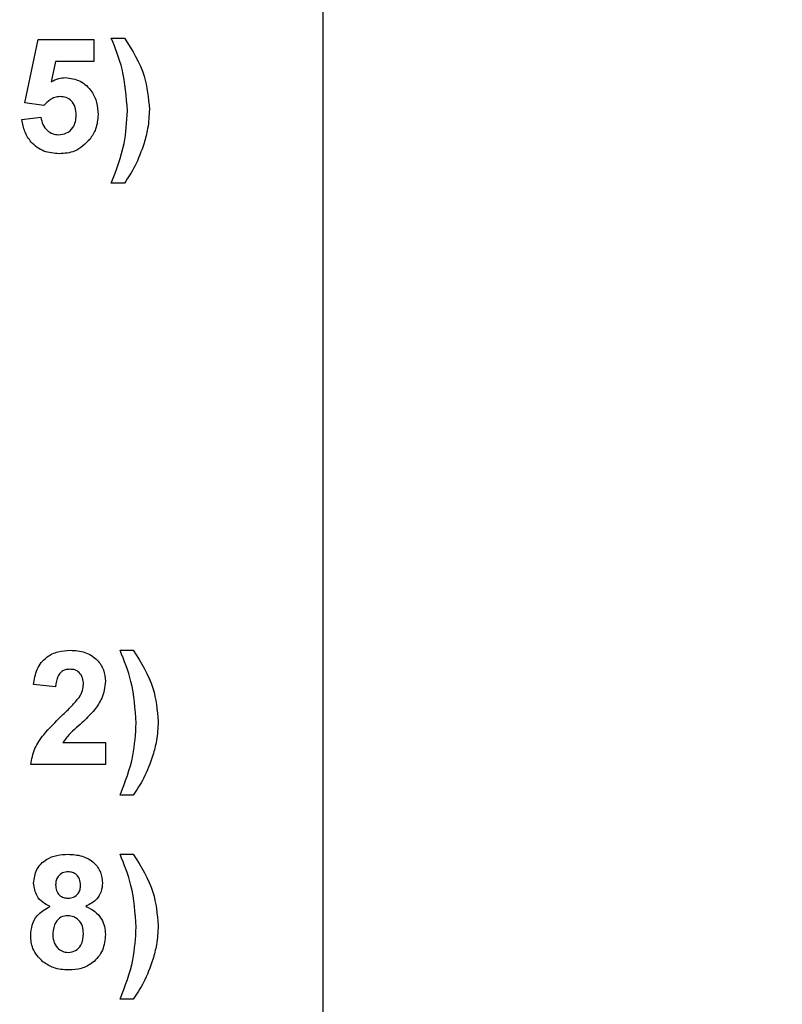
# Model space of a CAD drawing. Header units: inches. Extents: x 0.3 to 33.8, y 0.2 to 21.7.
# Tile 155 of 209: x 26.833 to 27.02, y 9.435 to 9.676. Entities that reach past the tile are written whole.
import ezdxf

# ---------------------------------------------------------------- set-up
doc = ezdxf.new("R2010")
doc.units = ezdxf.units.IN
doc.header["$MEASUREMENT"] = 0
doc.layers.add('BORDERS', color=7, linetype='Continuous')
doc.styles.add('SLDTEXTSTYLE0', font='TXT', dxfattribs={"width": 0.75})
doc.dimstyles.new('SLDDIMSTYLE0', dxfattribs={"dimtxt": 0.137795, "dimasz": 0.14, "dimexe": 0, "dimexo": 0.0625, "dimgap": 0.034449, "dimtad": 1, "dimdec": 3, "dimlfac": 5, "dimrnd": 1e-09, "dimzin": 12, "dimdsep": 46, "dimtxsty": 'SLDTEXTSTYLE0', "dimblk1": 'CLOSED', "dimblk2": 'CLOSED', "dimsah": 1, "dimcen": 0.09, "dimadec": 0, "dimazin": 3, "dimtfac": 1, "dimtdec": 3, "dimtofl": 0, "dimtmove": 0, "dimatfit": 3, "dimldrblk": 'CLOSED', "dimfxl": 0, "dimfrac": 2, "dimtolj": 1, "dimtzin": 12, "dimarcsym": 0})

# ---------------------------------------------------------------- blocks, each defined once
blk = doc.blocks.new('_Closed')
at = {"color": 0, "linetype": 'ByBlock', "lineweight": -2}
for p, q in [((-1, 0.166667), (0, 0)), ((-1, 0.166667), (-1, -0.166667)), ((0, 0), (-1, -0.166667)), ((0, 0), (-1, 0))]:
    blk.add_line(p, q, dxfattribs=at)
blk = doc.blocks.new('_D_14')
at = {"layer": 'BORDERS'}
for p, q in [((24.14414, 12.30188), (24.10215, 12.30188)), ((24.10215, 12.30188), (24.10215, 12.08313)), ((24.5514, 12.30188), (24.59338, 12.30188)), ((24.59338, 12.30188), (24.59338, 12.08313)), ((24.10215, 12.08313), (24.14414, 12.08313)), ((24.59338, 12.08313), (24.5514, 12.08313)), ((18.46353, 9.64151), (18.46353, 11.91633)), ((27.31498, 9.55759), (27.31498, 11.91633)), ((18.46353, 11.87696), (27.31498, 11.87696))]:
    blk.add_line(p, q, dxfattribs=at)
at = {"layer": 'BORDERS', "xscale": 0.14, "yscale": 0.14}
for p, rotation in [((18.46353, 11.87696, -0.1545), 180), ((27.31498, 11.87696, -0.1545), 360)]:
    blk.add_blockref('_Closed', p, dxfattribs=dict(at, rotation=rotation))
at = {"layer": 'BORDERS', "char_height": 0.137795, "attachment_point": 1, "style": 'SLDTEXTSTYLE0'}
for s, insert in [('1124', (24.14414, 12.26076)), ('44.257', (24.06777, 12.05459))]:
    blk.add_mtext(s, dxfattribs=dict(at, insert=insert))

msp = doc.modelspace()

# ---------------------------------------------------------------- linework, layer by layer
at = {"color": 7, "linetype": 'Continuous', "lineweight": 25}
for p, q in [((26.90748, 9.30896), (26.90748, 9.75896)), ((26.83445, 9.65611), (26.83768, 9.67161)), ((26.83768, 9.67161), (26.85132, 9.67161)), ((26.85132, 9.67161), (26.85132, 9.66622)), ((26.85563, 9.67196), (26.85886, 9.67196)), ((26.84199, 9.66622), (26.84089, 9.66122)), ((26.85132, 9.66622), (26.84199, 9.66622)), ((26.83914, 9.65545), (26.83445, 9.65611)), ((26.83373, 9.65197), (26.83839, 9.65258)), ((26.85886, 9.63643), (26.85563, 9.63643)), ((26.85778, 9.52196), (26.86101, 9.52196)), ((26.84198, 9.51299), (26.8366, 9.51352)), ((26.84378, 9.49935), (26.85419, 9.49935)), ((26.85419, 9.49935), (26.85419, 9.49396)), ((26.85419, 9.49396), (26.83588, 9.49396)), ((26.86101, 9.48643), (26.85778, 9.48643)), ((26.85778, 9.47196), (26.86101, 9.47196)), ((26.86101, 9.43643), (26.85778, 9.43643))]:
    msp.add_line(p, q, dxfattribs=at)
for points, knots in [([(26.85957, 9.65411), (26.85933, 9.65755), (26.8589, 9.66371), (26.85663, 9.66944), (26.85563, 9.67196)], [0, 0, 0, 0, 0.559419, 1, 1, 1, 1]), ([(26.85886, 9.67196), (26.86075, 9.66895), (26.86414, 9.66357), (26.86471, 9.65727), (26.86496, 9.65449)], [0, 0, 0, 0, 0.559983, 1, 1, 1, 1]), ([(26.84089, 9.66122), (26.8415, 9.66155), (26.84258, 9.66214), (26.84381, 9.66223), (26.84435, 9.66227)], [0, 0, 0, 0, 0.5598879, 1, 1, 1, 1]), ([(26.84435, 9.66227), (26.84562, 9.6621), (26.84816, 9.66175), (26.85081, 9.65917), (26.85221, 9.65619), (26.85233, 9.6542), (26.85239, 9.6532)], [0, 0, 0, 0, 0.279008, 0.558651, 0.779071, 1, 1, 1, 1]), ([(26.84307, 9.65761), (26.84263, 9.65757), (26.84177, 9.65749), (26.84036, 9.65677), (26.8396, 9.65595), (26.83914, 9.65545)], [0, 0, 0, 0, 0.279983, 0.560093, 1, 1, 1, 1]), ([(26.84701, 9.65308), (26.84698, 9.65372), (26.84692, 9.65499), (26.846, 9.65659), (26.84457, 9.65749), (26.84357, 9.65757), (26.84307, 9.65761)], [0, 0, 0, 0, 0.2808798, 0.5594232, 0.7794649, 1, 1, 1, 1]), ([(26.85239, 9.6532), (26.85229, 9.65198), (26.85211, 9.64982), (26.85093, 9.64801), (26.85041, 9.64721)], [0, 0, 0, 0, 0.5594967, 1, 1, 1, 1]), ([(26.85563, 9.63643), (26.85686, 9.63962), (26.85907, 9.64533), (26.85942, 9.65142), (26.85957, 9.65411)], [0, 0, 0, 0, 0.559846, 1, 1, 1, 1]), ([(26.86496, 9.65449), (26.86488, 9.65292), (26.86473, 9.65011), (26.864, 9.6474), (26.86367, 9.64621)], [0, 0, 0, 0, 0.559807, 1, 1, 1, 1]), ([(26.84289, 9.64361), (26.8416, 9.64371), (26.83903, 9.64393), (26.83603, 9.64614), (26.83429, 9.64899), (26.83391, 9.65098), (26.83373, 9.65197)], [0, 0, 0, 0, 0.279949, 0.559016, 0.779323, 1, 1, 1, 1]), ([(26.83839, 9.65258), (26.83851, 9.65197), (26.83875, 9.65074), (26.83983, 9.64933), (26.8412, 9.64843), (26.84218, 9.64832), (26.84267, 9.64827)], [0, 0, 0, 0, 0.280333, 0.559948, 0.780025, 1, 1, 1, 1]), ([(26.84267, 9.64827), (26.84335, 9.64835), (26.84472, 9.64851), (26.84625, 9.64981), (26.84693, 9.65147), (26.84698, 9.65254), (26.84701, 9.65308)], [0, 0, 0, 0, 0.279579, 0.558657, 0.778915, 1, 1, 1, 1]), ([(26.85041, 9.64721), (26.84924, 9.64603), (26.84713, 9.64392), (26.84419, 9.6437), (26.84289, 9.64361)], [0, 0, 0, 0, 0.558335, 1, 1, 1, 1]), ([(26.86367, 9.64621), (26.86298, 9.64428), (26.86175, 9.64083), (26.85974, 9.63777), (26.85886, 9.63643)], [0, 0, 0, 0, 0.559781, 1, 1, 1, 1]), ([(26.8366, 9.51352), (26.83679, 9.5148), (26.83717, 9.51736), (26.83949, 9.52033), (26.84256, 9.52176), (26.84458, 9.5219), (26.8456, 9.52196)], [0, 0, 0, 0, 0.280752, 0.55897, 0.779275, 1, 1, 1, 1]), ([(26.8456, 9.52196), (26.84681, 9.52189), (26.84923, 9.52173), (26.85215, 9.51984), (26.85393, 9.5172), (26.8541, 9.5153), (26.85419, 9.51435)], [0, 0, 0, 0, 0.280572, 0.5597203, 0.779752, 1, 1, 1, 1]), ([(26.86173, 9.50411), (26.86149, 9.50755), (26.86106, 9.51371), (26.85878, 9.51944), (26.85778, 9.52196)], [0, 0, 0, 0, 0.559419, 1, 1, 1, 1]), ([(26.86101, 9.52196), (26.86291, 9.51895), (26.86629, 9.51357), (26.86686, 9.50727), (26.86711, 9.50449)], [0, 0, 0, 0, 0.559983, 1, 1, 1, 1]), ([(26.84548, 9.5173), (26.84509, 9.51727), (26.84431, 9.51722), (26.84326, 9.51663), (26.84221, 9.51525), (26.84208, 9.51392), (26.84198, 9.51299)], [0, 0, 0, 0, 0.187236, 0.374084, 0.560696, 1, 1, 1, 1]), ([(26.84881, 9.51362), (26.84878, 9.51415), (26.84872, 9.5152), (26.84792, 9.51651), (26.84673, 9.51722), (26.8459, 9.51727), (26.84548, 9.5173)], [0, 0, 0, 0, 0.28062, 0.559496, 0.779382, 1, 1, 1, 1]), ([(26.84774, 9.51039), (26.84807, 9.51095), (26.84866, 9.51196), (26.84876, 9.51311), (26.84881, 9.51362)], [0, 0, 0, 0, 0.560061, 1, 1, 1, 1]), ([(26.85419, 9.51435), (26.85401, 9.51291), (26.85368, 9.51033), (26.85215, 9.50825), (26.85147, 9.50733)], [0, 0, 0, 0, 0.5585193, 1, 1, 1, 1]), ([(26.84345, 9.50587), (26.8443, 9.50667), (26.84581, 9.5081), (26.84715, 9.50969), (26.84774, 9.51039)], [0, 0, 0, 0, 0.560237, 1, 1, 1, 1]), ([(26.85147, 9.50733), (26.85062, 9.5064), (26.84921, 9.50488), (26.84706, 9.50295), (26.84521, 9.50134), (26.84426, 9.50001), (26.84378, 9.49935)], [0, 0, 0, 0, 0.339989, 0.560194, 0.780381, 1, 1, 1, 1]), ([(26.83588, 9.49396), (26.83614, 9.4953), (26.83667, 9.49796), (26.83946, 9.50199), (26.84194, 9.50439), (26.84345, 9.50587)], [0, 0, 0, 0, 0.279577, 0.559338, 1, 1, 1, 1]), ([(26.85778, 9.48643), (26.85901, 9.48962), (26.86122, 9.49533), (26.86157, 9.50142), (26.86173, 9.50411)], [0, 0, 0, 0, 0.559846, 1, 1, 1, 1]), ([(26.86711, 9.50449), (26.86703, 9.50292), (26.86688, 9.50011), (26.86615, 9.4974), (26.86583, 9.49621)], [0, 0, 0, 0, 0.559807, 1, 1, 1, 1]), ([(26.86583, 9.49621), (26.86514, 9.49428), (26.86391, 9.49083), (26.8619, 9.48777), (26.86101, 9.48643)], [0, 0, 0, 0, 0.559781, 1, 1, 1, 1]), ([(26.8366, 9.46487), (26.83675, 9.46604), (26.83705, 9.46837), (26.83948, 9.47078), (26.8423, 9.47184), (26.84412, 9.47192), (26.84504, 9.47196)], [0, 0, 0, 0, 0.279085, 0.558171, 0.77879, 1, 1, 1, 1]), ([(26.84504, 9.47196), (26.8462, 9.4719), (26.84852, 9.47177), (26.85142, 9.47012), (26.8532, 9.46762), (26.85338, 9.46579), (26.85347, 9.46487)], [0, 0, 0, 0, 0.2808161, 0.5600449, 0.7798973, 1, 1, 1, 1]), ([(26.86173, 9.45411), (26.86149, 9.45755), (26.86106, 9.46371), (26.85878, 9.46944), (26.85778, 9.47196)], [0, 0, 0, 0, 0.559419, 1, 1, 1, 1]), ([(26.86101, 9.47196), (26.86291, 9.46895), (26.86629, 9.46357), (26.86686, 9.45727), (26.86711, 9.45449)], [0, 0, 0, 0, 0.559983, 1, 1, 1, 1]), ([(26.84507, 9.46766), (26.8446, 9.46762), (26.84365, 9.46753), (26.8426, 9.46666), (26.84205, 9.46556), (26.84201, 9.46482), (26.84198, 9.46445)], [0, 0, 0, 0, 0.279985, 0.558958, 0.779267, 1, 1, 1, 1]), ([(26.84809, 9.46447), (26.84805, 9.46493), (26.84798, 9.46586), (26.84721, 9.46696), (26.84616, 9.46758), (26.84543, 9.46763), (26.84507, 9.46766)], [0, 0, 0, 0, 0.280234, 0.559499, 0.779489, 1, 1, 1, 1]), ([(26.84064, 9.45919), (26.84002, 9.45949), (26.83876, 9.46009), (26.83702, 9.46198), (26.83676, 9.46378), (26.8366, 9.46487)], [0, 0, 0, 0, 0.281274, 0.561626, 1, 1, 1, 1]), ([(26.84198, 9.46445), (26.84202, 9.46398), (26.84208, 9.46304), (26.84283, 9.46189), (26.84391, 9.46128), (26.84465, 9.46122), (26.84502, 9.4612)], [0, 0, 0, 0, 0.280386, 0.559376, 0.779415, 1, 1, 1, 1]), ([(26.84502, 9.4612), (26.8455, 9.46124), (26.84645, 9.46133), (26.84752, 9.46222), (26.84803, 9.46335), (26.84807, 9.4641), (26.84809, 9.46447)], [0, 0, 0, 0, 0.27995, 0.558761, 0.779161, 1, 1, 1, 1]), ([(26.85347, 9.46487), (26.85341, 9.46418), (26.85328, 9.46279), (26.85195, 9.46058), (26.85036, 9.45971), (26.84939, 9.45919)], [0, 0, 0, 0, 0.2806, 0.561032, 1, 1, 1, 1]), ([(26.83588, 9.45209), (26.83596, 9.45294), (26.83611, 9.45463), (26.83752, 9.45744), (26.83946, 9.45853), (26.84064, 9.45919)], [0, 0, 0, 0, 0.281008, 0.561757, 1, 1, 1, 1]), ([(26.84939, 9.45919), (26.85015, 9.45883), (26.85166, 9.4581), (26.85321, 9.45629), (26.85406, 9.45429), (26.85415, 9.45298), (26.85419, 9.45232)], [0, 0, 0, 0, 0.280073, 0.559657, 0.779755, 1, 1, 1, 1]), ([(26.84502, 9.45689), (26.84442, 9.45683), (26.84321, 9.45672), (26.84164, 9.45506), (26.84141, 9.45354), (26.84127, 9.4526)], [0, 0, 0, 0, 0.2806524, 0.5603785, 1, 1, 1, 1]), ([(26.84881, 9.45254), (26.84876, 9.45315), (26.84868, 9.45436), (26.84776, 9.45583), (26.84645, 9.45675), (26.8455, 9.45684), (26.84502, 9.45689)], [0, 0, 0, 0, 0.280589, 0.560004, 0.779892, 1, 1, 1, 1]), ([(26.85778, 9.43643), (26.85901, 9.43962), (26.86122, 9.44533), (26.86157, 9.45142), (26.86173, 9.45411)], [0, 0, 0, 0, 0.559846, 1, 1, 1, 1]), ([(26.86711, 9.45449), (26.86703, 9.45292), (26.86688, 9.45011), (26.86615, 9.4474), (26.86583, 9.44621)], [0, 0, 0, 0, 0.559807, 1, 1, 1, 1]), ([(26.83887, 9.44561), (26.83789, 9.44663), (26.83614, 9.44847), (26.83596, 9.45098), (26.83588, 9.45209)], [0, 0, 0, 0, 0.558308, 1, 1, 1, 1]), ([(26.84127, 9.4526), (26.8413, 9.45196), (26.84137, 9.45069), (26.84225, 9.44909), (26.8436, 9.44807), (26.8446, 9.44797), (26.8451, 9.44791)], [0, 0, 0, 0, 0.280811, 0.560102, 0.780035, 1, 1, 1, 1]), ([(26.8451, 9.44791), (26.84573, 9.448), (26.84698, 9.44818), (26.84859, 9.44993), (26.84872, 9.45155), (26.84881, 9.45254)], [0, 0, 0, 0, 0.279753, 0.559853, 1, 1, 1, 1]), ([(26.85419, 9.45232), (26.85406, 9.451), (26.85381, 9.44835), (26.85137, 9.44537), (26.8483, 9.4438), (26.84623, 9.44367), (26.84519, 9.44361)], [0, 0, 0, 0, 0.279894, 0.559026, 0.779209, 1, 1, 1, 1]), ([(26.86583, 9.44621), (26.86514, 9.44428), (26.86391, 9.44083), (26.8619, 9.43777), (26.86101, 9.43643)], [0, 0, 0, 0, 0.559781, 1, 1, 1, 1]), ([(26.84519, 9.44361), (26.84391, 9.44368), (26.84162, 9.44382), (26.83971, 9.44506), (26.83887, 9.44561)], [0, 0, 0, 0, 0.560037, 1, 1, 1, 1])]:
    msp.add_open_spline(points, degree=3, knots=knots, dxfattribs=at)

# ---------------------------------------------------------------- dimensions: what is measured, and where the dimension line sits
at = {"layer": 'BORDERS'}
dim = msp.add_linear_dim(base=(27.31498, 11.87696), p1=(18.46353, 9.60214), p2=(27.31498, 9.51822), dimstyle='SLDDIMSTYLE0', dxfattribs=at)
dim.commit()
dim.dimension.update_dxf_attribs({"geometry": '_D_14', "text_midpoint": (24.34777, 11.87696), "dimtype": 160})

doc.saveas('drawing.dxf')
